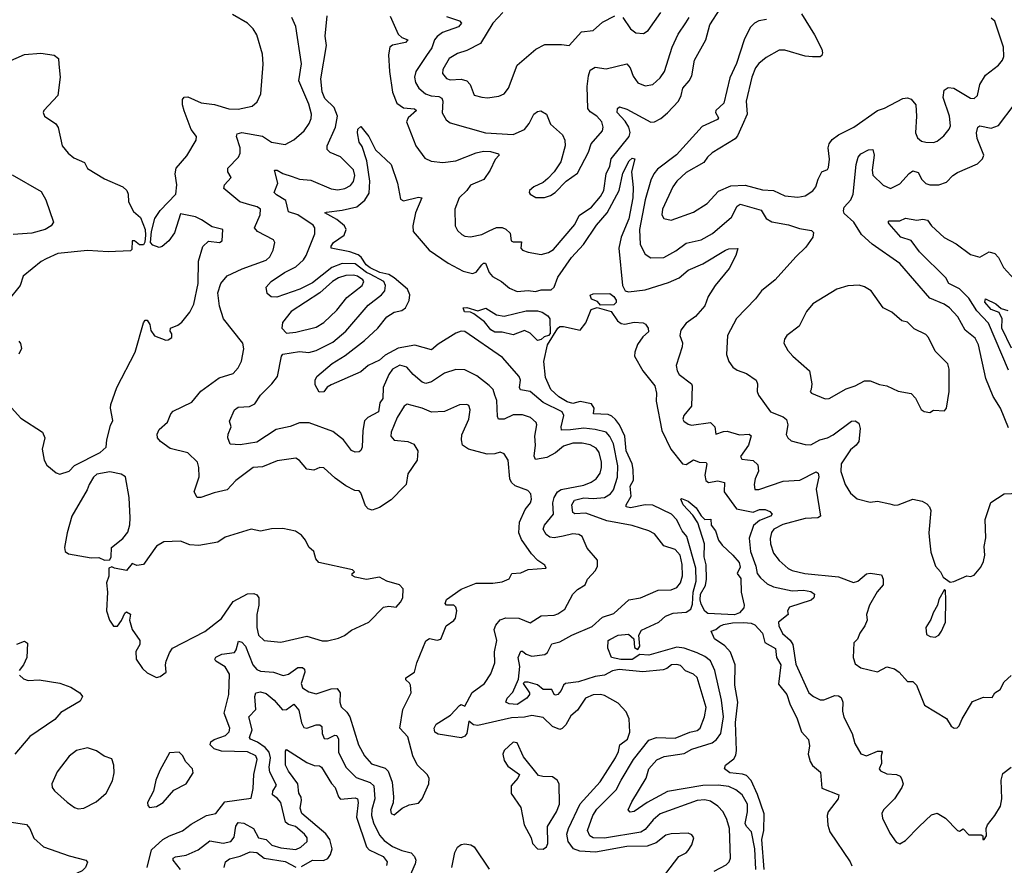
# Model space of a CAD drawing. Extents: x 1552033 to 1694788, y 811965 to 917215.
# Tile 47 of 256: x 1580630 to 1585926, y 839987 to 844533. Entities that reach past the tile are written whole.
import ezdxf

# ---------------------------------------------------------------- set-up
doc = ezdxf.new("R2010")
doc.units = 0

msp = doc.modelspace()

# ---------------------------------------------------------------- linework, layer by layer
at = {"layer": '0CON20XD'}
for points in [[(1582622.4, 844552.4), (1582665.6, 844455), (1582685, 844437.8), (1582718.1, 844425), (1582705, 844410), (1582635, 844396.7), (1582620.8, 844385), (1582614.4, 844345), (1582618.7, 844255), (1582634.4, 844144.4), (1582659.1, 844085), (1582695, 844059.4), (1582754.4, 844054.4), (1582764.2, 844045), (1582720, 844005), (1582710.6, 843985), (1582761.4, 843855), (1582809.6, 843789.6), (1582843.3, 843773.3), (1582905.4, 843765.4), (1582976.2, 843773.8), (1583085, 843816.9), (1583125, 843826.6), (1583162.5, 843825), (1583205, 843812.5), (1583208.8, 843805), (1583187.4, 843782.6), (1583161.1, 843725), (1583126.7, 843675), (1583055.5, 843644.5), (1583034.5, 843615), (1582993.3, 843575), (1582970.4, 843515), (1582971.5, 843425), (1582985, 843399.2), (1583008.3, 843378.3), (1583025, 843369.1), (1583055, 843365.4), (1583115, 843378.9), (1583155, 843398.9), (1583195.4, 843415.4), (1583225, 843415.4), (1583245, 843407.5), (1583268.1, 843385), (1583274.1, 843344.1), (1583285, 843338.8), (1583328.5, 843338.5), (1583325.5, 843305), (1583334.7, 843294.7), (1583365, 843283.6), (1583435, 843270.9), (1583475, 843282.5), (1583502.1, 843297.9), (1583616.9, 843433.1), (1583639.8, 843480.2), (1583705, 843524.6), (1583755, 843582.9), (1583771.6, 843615), (1583784.8, 843705), (1583804.7, 843745), (1583812, 843785), (1583908.4, 843905), (1583913.7, 843926.3), (1583907, 843955), (1583887.2, 843987.2), (1583843.8, 844035), (1583845, 844056.2), (1583855.9, 844064.1), (1583895, 844053.1), (1584025, 843982.9), (1584045, 843984.2), (1584077.8, 844002.2), (1584115, 844032.4), (1584173.2, 844095), (1584188.1, 844125), (1584197.1, 844165), (1584230.9, 844205), (1584245, 844232), (1584260.3, 844315), (1584320.9, 844425), (1584342.7, 844505), (1584398.3, 844591.7)], [(1580553.2, 842483.2), (1580635, 842391.2), (1580752, 842315), (1580764, 842285), (1580751.4, 842225), (1580761.4, 842165), (1580775, 842138.8), (1580825, 842096.7), (1580845, 842090), (1580895, 842106.2), (1580925, 842136.2), (1581062.7, 842207.3), (1581095.6, 842234.4), (1581097.5, 842275), (1581117.7, 842352.3), (1581130.7, 842379.3), (1581118, 842445), (1581120.8, 842465), (1581151.4, 842555), (1581251.1, 842745), (1581295, 842903.8), (1581305, 842917.5), (1581315, 842917.5), (1581330, 842895), (1581335, 842862.5), (1581355, 842833.3), (1581415, 842811.2), (1581427.7, 842812.3), (1581447.5, 842825), (1581447.5, 842845), (1581438.3, 842858.3), (1581440, 842875), (1581479.5, 842890.5), (1581502.7, 842907.3), (1581545, 842961.2), (1581566.7, 843003.3), (1581589.3, 843115), (1581591.1, 843235), (1581615.4, 843314.6), (1581645, 843342.5), (1581704.1, 843335.9), (1581719.2, 843345), (1581723.3, 843405), (1581665, 843420), (1581607.6, 843457.6), (1581575, 843472.9), (1581495, 843490), (1581461.7, 843388.3), (1581432.5, 843345), (1581396.1, 843313.9), (1581380.7, 843309.3), (1581345, 843321.2), (1581333.3, 843335), (1581339.2, 843395), (1581356.7, 843465), (1581385, 843507.5), (1581470, 843595), (1581475.7, 843645), (1581465.7, 843705), (1581470.8, 843735), (1581528.3, 843801.7), (1581578.6, 843885), (1581580, 843905), (1581552.4, 843942.4), (1581513.6, 844043.6), (1581505.5, 844075), (1581505.7, 844105), (1581515, 844117.5), (1581535, 844118.9), (1581605, 844086.9), (1581676.9, 844076.9), (1581755.5, 844054.5), (1581805, 844051.8), (1581880.9, 844069.1), (1581907.9, 844092.1), (1581927.5, 844135), (1581940, 844295), (1581935, 844347.5), (1581905, 844452.5), (1581885.8, 844485), (1581855, 844514.2), (1581775, 844561.4)], [(1581315.9, 839975), (1581339, 840071), (1581399.6, 840125), (1581435, 840145.7), (1581505, 840171.8), (1581552.1, 840207.9), (1581635, 840255.4), (1581685, 840265.5), (1581732.4, 840327.6), (1581875, 840348.8), (1581885, 840400), (1581889.1, 840475), (1581906.7, 840555), (1581900.7, 840575), (1581855, 840596.3), (1581715, 840600.4), (1581675, 840612.6), (1581654.6, 840635), (1581658.4, 840651.6), (1581676.2, 840663.8), (1581736.5, 840685), (1581756.1, 840705), (1581760.9, 840725), (1581729.1, 840805), (1581755.3, 840905), (1581758.1, 841015), (1581735, 841053.2), (1581684.7, 841084.7), (1581678.6, 841095), (1581684.1, 841105.9), (1581717.7, 841122.3), (1581785, 841131.8), (1581794.5, 841145), (1581807.5, 841192.5), (1581825, 841187.5), (1581845, 841165.4), (1581883.3, 841065), (1581905, 841040.3), (1581925, 841031.6), (1581995, 841025.9), (1582046.9, 841006.9), (1582075, 841014.7), (1582125, 841049.6), (1582150.8, 841050.8), (1582161.2, 841041.2), (1582164.1, 841025), (1582144, 840965), (1582151.7, 840941.7), (1582185, 840920.4), (1582225, 840908.2), (1582305, 840935.8), (1582336.9, 840936.9), (1582353.8, 840915), (1582351.2, 840865), (1582359.1, 840839.1), (1582390.1, 840810.1), (1582405.7, 840785.7), (1582451.6, 840635), (1582485.4, 840575), (1582522.6, 840532.6), (1582595, 840509.7), (1582612.5, 840492.5), (1582633.5, 840433.5), (1582641.2, 840355), (1582638, 840322), (1582623.9, 840285), (1582627.5, 840265), (1582645, 840259.2), (1582686.7, 840295), (1582725, 840312.2), (1582775, 840320.6), (1582794.5, 840345), (1582830, 840425), (1582833.3, 840455), (1582822, 840475), (1582767.5, 840527.5), (1582745.4, 840575), (1582716.9, 840676.9), (1582674.4, 840725), (1582690, 840825), (1582735.5, 840915), (1582731.9, 840955), (1582727, 840967), (1582706.2, 840985), (1582706.7, 840995), (1582754.2, 841025), (1582766.2, 841075), (1582815, 841194), (1582835, 841206.2), (1582875, 841196.7), (1582895, 841202.5), (1582923.3, 841275), (1582965, 841302.5), (1582974.5, 841315.5), (1582981.5, 841355), (1582976.7, 841375), (1582965, 841385.6), (1582924.8, 841384.8), (1582917.9, 841395), (1582925, 841415.4), (1583005, 841471.8), (1583085, 841503.3), (1583175, 841504.3), (1583225, 841511.2), (1583263, 841527), (1583277.5, 841555), (1583325, 841558.9), (1583365, 841576.5), (1583461.2, 841585), (1583455, 841600), (1583416.2, 841625), (1583382.4, 841662.4), (1583329.2, 841739.2), (1583315.3, 841775.3), (1583318.6, 841831.4), (1583349.4, 841900.6), (1583377.8, 841935), (1583383.3, 841955), (1583380, 841985), (1583362.5, 842002.5), (1583295, 842026.9), (1583276, 842046), (1583267.1, 842065), (1583257.8, 842165), (1583235, 842199.2), (1583215, 842208.6), (1583185, 842198.6), (1583145, 842198.1), (1583043.8, 842223.8), (1583012.5, 842245), (1583005.6, 842275), (1583007.9, 842302.1), (1583045.6, 842385), (1583053.5, 842435), (1583045, 842459.4), (1583035, 842464.4), (1582995, 842463.5), (1582915, 842427.5), (1582845, 842423.3), (1582795, 842444.4), (1582714.5, 842465.5), (1582697.5, 842455), (1582660.4, 842395), (1582627.5, 842315), (1582626.7, 842295), (1582645, 842272.5), (1582717.5, 842265), (1582750.6, 842250.6), (1582771.4, 842215), (1582768.1, 842165), (1582717.8, 842092.2), (1582708.9, 842035), (1582700.6, 842025), (1582628.5, 841951.5), (1582565, 841910), (1582525, 841895.6), (1582505, 841902.9), (1582490.5, 841920.5), (1582465, 841990), (1582455, 842000), (1582432.3, 842002.3), (1582385, 842027.5), (1582327.6, 842067.6), (1582265, 842123.8), (1582245, 842126), (1582211.7, 842111.7), (1582175, 842116), (1582135, 842163.8), (1582115, 842176), (1582015, 842160.9), (1581935, 842130), (1581885, 842126.4), (1581791.9, 842055), (1581745, 842006.4), (1581675, 841990), (1581604, 841964), (1581585, 841963.8), (1581568.6, 841995), (1581594.7, 842075.3), (1581593.5, 842125), (1581585.3, 842155.3), (1581535, 842204.7), (1581438.5, 842228.5), (1581386.3, 842266.3), (1581370.8, 842285), (1581370, 842305), (1581380.3, 842329.7), (1581425, 842370), (1581443.1, 842415), (1581455, 842429.4), (1581555, 842477.9), (1581603.5, 842536.5), (1581702.7, 842607.3), (1581778.3, 842631.7), (1581805, 842662), (1581823, 842697), (1581834.5, 842764.5), (1581829.5, 842795), (1581725.5, 842925.5), (1581703.7, 842993.7), (1581696.1, 843065), (1581712.3, 843115), (1581745, 843155.6), (1581825.8, 843194.2), (1581955, 843240.8), (1581975, 843258.8), (1581994, 843295), (1582001.5, 843335), (1581995, 843349.2), (1581908.6, 843395), (1581893.6, 843415), (1581922.4, 843485), (1581924.5, 843515), (1581907.4, 843527.4), (1581868, 843538), (1581813.4, 843553.4), (1581727.1, 843625), (1581731.9, 843645), (1581767.5, 843685), (1581750, 843715), (1581748.9, 843735), (1581805.9, 843794.1), (1581816.2, 843815), (1581816.5, 843845), (1581796.5, 843905), (1581799.5, 843920.5), (1581825, 843927.3), (1581935, 843908), (1581985, 843875.8), (1582057.4, 843862.6), (1582105, 843887.1), (1582160.4, 843935), (1582187.5, 843975), (1582197.9, 844002.1), (1582198.8, 844025), (1582185, 844079.2), (1582132.1, 844205), (1582146.3, 844296.3), (1582115, 844497.5), (1582094.4, 844545)], [(1582862.4, 840702.4), (1582859.2, 840725), (1582870.8, 840745), (1582947.8, 840795), (1582995, 840846.7), (1583005, 840851.2), (1583025, 840842.5), (1583063.7, 840916.3), (1583129.4, 840965), (1583165, 841017.1), (1583186.3, 841075), (1583183.5, 841135), (1583196.2, 841195), (1583182.6, 841255), (1583191.7, 841278.3), (1583213.7, 841306.3), (1583245, 841317.7), (1583315, 841315.8), (1583375, 841290), (1583435, 841328), (1583505, 841331.8), (1583525, 841339.5), (1583562.2, 841365), (1583605.8, 841444.2), (1583630.5, 841469.5), (1583671.4, 841495), (1583684.2, 841525), (1583727.6, 841572.4), (1583737.5, 841595), (1583737.3, 841627.3), (1583681.5, 841691.5), (1583655.7, 841755), (1583636.7, 841765), (1583605, 841769.2), (1583553.6, 841756.4), (1583505, 841748.4), (1583480.9, 841750.9), (1583461.8, 841765), (1583446.2, 841795), (1583452.1, 841815), (1583500.7, 841875), (1583497, 841935), (1583504, 841965), (1583522.7, 841995), (1583542.5, 842007.5), (1583665, 842031), (1583703.7, 842046.3), (1583730.3, 842065), (1583752.3, 842095), (1583759.6, 842125), (1583759.6, 842155), (1583746.7, 842206.7), (1583730, 842230), (1583698.2, 842248.2), (1583655, 842257.1), (1583605, 842255.9), (1583555, 842240.2), (1583512.3, 842205), (1583465, 842178.8), (1583405, 842168.5), (1583396.7, 842186.7), (1583404.8, 842245), (1583400, 842295), (1583411.5, 842355), (1583408, 842368), (1583377.5, 842395), (1583335, 842408.8), (1583285, 842409.6), (1583235, 842386.2), (1583205.5, 842385.5), (1583199.4, 842399.4), (1583195.9, 842485.9), (1583185.4, 842515), (1583176.4, 842545), (1583155, 842567.5), (1583088.1, 842618.1), (1583025, 842651.1), (1582975, 842652.2), (1582915, 842632.9), (1582845, 842587.1), (1582815, 842576.7), (1582795, 842584.4), (1582746.7, 842625), (1582711.5, 842665), (1582675, 842675.9), (1582635.4, 842655), (1582615.7, 842625), (1582584.8, 842555), (1582583.2, 842496.8), (1582566.9, 842473.1), (1582559.6, 842425), (1582501.9, 842395), (1582484.1, 842375.9), (1582475.4, 842325), (1582471.4, 842235), (1582465, 842216.7), (1582455, 842210), (1582435, 842207.5), (1582415, 842217.1), (1582370.7, 842275), (1582315, 842319.3), (1582186.4, 842366.4), (1582135, 842365.9), (1582085, 842346.5), (1582009.8, 842330.2), (1581905, 842262.5), (1581815, 842247.2), (1581762.1, 842252.1), (1581750, 842285), (1581751.4, 842305), (1581767.1, 842345), (1581758.6, 842375), (1581784.3, 842435), (1581805, 842449.5), (1581865, 842453.6), (1581895, 842468.8), (1581924.4, 842515), (1581985.7, 842575), (1582017.1, 842615), (1582038.2, 842725), (1582045.3, 842734.7), (1582135, 842750), (1582185.3, 842744.7), (1582225, 842755.3), (1582315, 842799.3), (1582385, 842859.1), (1582505, 842997.9), (1582576.4, 843055), (1582593.9, 843076.1), (1582597.3, 843105), (1582589.4, 843125), (1582515.5, 843165.5), (1582494.6, 843174.6), (1582435, 843220.4), (1582365, 843222.3), (1582308.2, 843201.8), (1582205, 843118.8), (1582136.5, 843085), (1582012.1, 843042.1), (1581982.7, 843042.7), (1581961.2, 843061.2), (1581956.2, 843095), (1581982, 843125), (1582054.2, 843175), (1582115, 843203.8), (1582156.9, 843243.1), (1582170.9, 843265), (1582217.4, 843382.6), (1582216.6, 843415), (1582207.9, 843427.9), (1582125, 843483.6), (1582075, 843500), (1582060.6, 843560.6), (1582010.9, 843590.9), (1581999.1, 843605), (1582018.2, 843655), (1582001.2, 843725), (1582015, 843724.3), (1582045.9, 843705.9), (1582095, 843689.7), (1582135, 843675.3), (1582195, 843671.2), (1582305, 843623.7), (1582341.7, 843618.3), (1582379.2, 843625), (1582408.7, 843641.3), (1582425, 843662.9), (1582432.9, 843695), (1582425, 843726.4), (1582355, 843795.8), (1582299.2, 843819.2), (1582283.1, 843835), (1582283.6, 843855), (1582327.7, 843955), (1582338.7, 844015), (1582321.5, 844061.5), (1582270.4, 844110.4), (1582256.7, 844145), (1582249.1, 844215), (1582279.7, 844395), (1582272.4, 844445), (1582282.8, 844555)], [(1582925, 844551.2), (1582996.4, 844526.4), (1583005.8, 844515), (1582990, 844495), (1582905, 844464.1), (1582875, 844442.5), (1582860.9, 844425), (1582847.1, 844382.9), (1582818.7, 844341.3), (1582760.4, 844255), (1582753.8, 844225), (1582758.8, 844195), (1582776.4, 844165), (1582811.9, 844135), (1582843.4, 844123.4), (1582885, 844120.5), (1582900.8, 844110.8), (1582906.4, 844095), (1582901.9, 844031.9), (1582924.5, 843995), (1582945, 843979.1), (1583135, 843925.9), (1583285, 843915.3), (1583345, 843942.4), (1583369.6, 843975), (1583395.2, 844024.8), (1583415, 844040), (1583433.1, 844043.1), (1583464.2, 844025), (1583485, 843971.2), (1583550, 843915), (1583562.9, 843885), (1583564.3, 843855), (1583540.7, 843769.3), (1583504.5, 843715.5), (1583470.9, 843679.1), (1583445, 843657.5), (1583395, 843634), (1583372, 843615), (1583370, 843605), (1583376.2, 843595), (1583406.9, 843576.9), (1583453.2, 843576.8), (1583485, 843588.1), (1583510.8, 843605), (1583568.8, 843665), (1583630.9, 843709.1), (1583688.9, 843821.1), (1583703.8, 843866.2), (1583764.4, 843935), (1583768.9, 843955), (1583760.5, 843985), (1583735, 844014.5), (1583698.2, 844038.2), (1583686.8, 844056.8), (1583682.4, 844175), (1583688.8, 844231.2), (1583698.8, 844261.2), (1583725, 844278.6), (1583785, 844270), (1583895, 844296.7), (1583913.8, 844275), (1583929.3, 844229.3), (1583955, 844193.1), (1583995, 844178.1), (1584035, 844185.7), (1584075, 844220.8), (1584098.2, 844255), (1584138.8, 844385), (1584172.1, 844455), (1584213.2, 844516.8), (1584230.8, 844545)], [(1583228.3, 844571.7), (1583175, 844514), (1583108.8, 844405), (1583035, 844367.5), (1582985, 844352.5), (1582939.2, 844325), (1582905.5, 844265), (1582905, 844243.8), (1582925, 844216.9), (1582945, 844210), (1583005, 844213.2), (1583034.7, 844204.7), (1583053.5, 844185), (1583075, 844128), (1583115, 844116.4), (1583146.2, 844113.8), (1583207.7, 844122.3), (1583236.7, 844135), (1583260, 844165), (1583305, 844288.8), (1583405.8, 844374.2), (1583455, 844400.8), (1583545, 844400.8), (1583585, 844394.2), (1583651.9, 844468.1), (1583715, 844475.6), (1583765, 844519.4), (1583831.2, 844555)], [(1583875, 844544.4), (1583915, 844484.4), (1583945, 844462.5), (1583985, 844458.9), (1584010, 844475), (1584078.8, 844571.2)], [(1584646.7, 844535), (1584605, 844526.9), (1584582, 844515), (1584558.9, 844491.1), (1584526.2, 844425), (1584485, 844298), (1584449.9, 844220.1), (1584417.5, 844085), (1584374, 844045), (1584372.7, 844035), (1584388.6, 844005), (1584383.8, 843996.2), (1584301.2, 843958.8), (1584162.6, 843807.4), (1584060.3, 843729.7), (1584040.8, 843705), (1584025, 843670.8), (1583994.1, 843565), (1583963.9, 843405), (1583966.8, 843325), (1583995, 843273.1), (1584025, 843252.5), (1584095.4, 843254.6), (1584159.2, 843290.8), (1584215, 843331.1), (1584295, 843349.3), (1584356.1, 843383.9), (1584458.3, 843471.7), (1584489, 843531), (1584505, 843541.8), (1584619.3, 843509.3), (1584645.3, 843465.3), (1584675, 843446.4), (1584765, 843431.2), (1584825, 843411.1), (1584889.2, 843399.2), (1584900, 843390), (1584895.5, 843364.5), (1584859.4, 843310.6), (1584805, 843258.8), (1584694.4, 843135.6), (1584620, 843075), (1584587.6, 843032.4), (1584485, 842926.2), (1584436.7, 842835), (1584432.8, 842732.8), (1584444.3, 842695), (1584465.5, 842665.5), (1584488.7, 842648.7), (1584540.3, 842630.3), (1584591.1, 842595), (1584598.5, 842575), (1584596.9, 842535), (1584604.4, 842515), (1584669.2, 842425), (1584737.4, 842397.4), (1584754.1, 842384.1), (1584762.1, 842355), (1584753.2, 842303.2), (1584762, 842285), (1584779.7, 842269.7), (1584855, 842249.4), (1584885, 842248.2), (1584934.7, 842275.3), (1584975, 842286), (1585005, 842302), (1585105, 842374.2), (1585125, 842375.8), (1585143.8, 842365), (1585150.6, 842335), (1585143.5, 842265), (1585129.5, 842245), (1585099.5, 842220.5), (1585049.1, 842145), (1585047.8, 842105), (1585071.1, 842035), (1585098.3, 841988.3), (1585135, 841957.5), (1585205, 841940), (1585245, 841945.6), (1585310.6, 841930.6), (1585335, 841922.5), (1585355, 841924.2), (1585435, 841956), (1585485, 841944), (1585510.3, 841930.3), (1585524.5, 841914.5), (1585530.6, 841895), (1585520, 841775), (1585523.3, 841735), (1585531.3, 841671.3), (1585555.8, 841595), (1585583.3, 841565), (1585597, 841537), (1585635, 841510), (1585655, 841512.5), (1585725, 841542.5), (1585745, 841540), (1585765, 841547.5), (1585800.5, 841589.5), (1585815, 841620), (1585822, 841655), (1585818.3, 841701.7), (1585827.7, 841747.7), (1585824.2, 841845.8), (1585853.1, 841936.9), (1585925.6, 841984.4), (1586045, 841988.8)], [(1584835, 844564.4), (1584905, 844451.4), (1584944.7, 844375), (1584948.4, 844355), (1584945, 844341.1), (1584935, 844333.2), (1584895, 844333.1), (1584855, 844337.9), (1584745, 844368.8), (1584715, 844369.2), (1584645, 844330.5), (1584605, 844298.5), (1584587.1, 844275), (1584568.2, 844225), (1584538.5, 844095), (1584544, 844025), (1584516.9, 843965), (1584491.5, 843908.5), (1584477.9, 843892.1), (1584355, 843817.3), (1584330.5, 843795), (1584310, 843765), (1584215, 843712.5), (1584165, 843665.6), (1584143.6, 843635), (1584087.3, 843515), (1584084.7, 843485), (1584095.4, 843465.4), (1584135, 843456.2), (1584255, 843499.1), (1584328.6, 843545), (1584389.4, 843610.6), (1584455, 843640.5), (1584533.1, 843643.1), (1584625, 843619.3), (1584685, 843614.6), (1584746.6, 843586.6), (1584815, 843578.7), (1584855, 843585.5), (1584896.5, 843613.5), (1584912.5, 843635), (1584925.7, 843675.7), (1584945, 843716.2), (1584975, 843728.8), (1584981.4, 843738.6), (1584986.9, 843783.1), (1584978.6, 843845), (1584984.1, 843865.9), (1585000.9, 843889.1), (1585035.3, 843914.7), (1585116.9, 843955), (1585244.8, 844045.2), (1585282.5, 844057.5), (1585379.8, 844110.2), (1585405, 844112.5), (1585425, 844106.5), (1585451.1, 844075), (1585454.5, 844015), (1585449.5, 843925), (1585458.9, 843898.9), (1585480.9, 843880.9), (1585504.6, 843874.6), (1585545, 843872.5), (1585565, 843880.9), (1585600.8, 843909.2), (1585630, 843945), (1585636.8, 843963.2), (1585631.6, 844015), (1585596.9, 844115), (1585602.9, 844155), (1585625, 844168.5), (1585655, 844166.1), (1585745, 844112), (1585765, 844108.8), (1585781.5, 844125), (1585794.7, 844185.3), (1585825, 844235.3), (1585895, 844288.9), (1585915.9, 844315), (1585923.6, 844335), (1585922.6, 844385), (1585875, 844525.4), (1585855, 844541.3)], [(1580565, 844306.9), (1580655, 844346.7), (1580744.2, 844354.2), (1580815, 844342.5), (1580837.5, 844325), (1580839.4, 844295), (1580846.7, 844225), (1580834, 844125), (1580760, 844045), (1580756.7, 844035), (1580763.3, 844015), (1580824.1, 843974.1), (1580836.4, 843953.6), (1580858, 843855), (1580890, 843815), (1580920.8, 843790.8), (1580978, 843765), (1580995, 843734), (1581085, 843678), (1581184.4, 843634.4), (1581205.6, 843615.6), (1581213.1, 843595), (1581215.6, 843555), (1581241.4, 843501.4), (1581279.7, 843469.7), (1581304.3, 843405), (1581306.2, 843375), (1581303, 843337), (1581295, 843322.5), (1581275, 843322.5), (1581247.5, 843345), (1581233.8, 843345), (1581233, 843297), (1581225, 843290), (1581105, 843285.6), (1580995, 843292.5), (1580835, 843275.6), (1580772.9, 843247.1), (1580745, 843232.9), (1580649.2, 843155), (1580632, 843105), (1580565, 843021.2)], [(1585948.7, 842338.7), (1585906.5, 842445), (1585867.3, 842507.3), (1585826.4, 842605), (1585787.5, 842785), (1585770.4, 842820.4), (1585715, 842864.4), (1585677.3, 842935), (1585631.1, 842985), (1585603.2, 843003.2), (1585525, 843036.7), (1585365, 843223.3), (1585215.9, 843325.9), (1585158.4, 843378.4), (1585116.5, 843445), (1585065, 843491.8), (1585060.5, 843505), (1585064.1, 843525), (1585100, 843565), (1585114.1, 843595), (1585128.9, 843755), (1585140, 843795), (1585155, 843812.2), (1585195, 843834.4), (1585218.8, 843835), (1585225.9, 843805), (1585215.3, 843725), (1585218.3, 843698.3), (1585275, 843644.3), (1585315, 843625.6), (1585365, 843650.9), (1585415, 843706.9), (1585435, 843720), (1585462.2, 843712.2), (1585481.9, 843675), (1585505, 843651.9), (1585525, 843645.7), (1585575, 843645.8), (1585615, 843660), (1585649.2, 843695), (1585675, 843711.1), (1585781.6, 843758.4), (1585809.5, 843785), (1585816.2, 843805), (1585780.7, 843895), (1585777.5, 843925), (1585784.1, 843955.9), (1585795, 843962.2), (1585855, 843950), (1585895, 843964.6), (1585980, 844075)], [(1582305, 842569.4), (1582283.1, 842556.9), (1582265, 842532), (1582241.4, 842531.4), (1582219.4, 842569.4), (1582219.6, 842595), (1582227.8, 842615), (1582311.1, 842685), (1582381.2, 842728.8), (1582485, 842808.9), (1582556, 842875), (1582604.8, 842935.2), (1582645, 842960.8), (1582685, 842970.2), (1582705, 842984.7), (1582724.4, 843024.4), (1582727.7, 843055), (1582716.2, 843085), (1582644.5, 843145), (1582615, 843163.4), (1582567.6, 843175), (1582515, 843198.6), (1582493.6, 843215), (1582466.3, 843256.3), (1582449.8, 843269.8), (1582405, 843286.1), (1582305.8, 843305), (1582305.5, 843315), (1582318, 843335), (1582374.4, 843375), (1582386.7, 843405), (1582376.7, 843425), (1582335, 843459.2), (1582271.4, 843495), (1582280.9, 843499.1), (1582365, 843509.1), (1582442.5, 843527.5), (1582486.7, 843563.3), (1582509.5, 843600.5), (1582513, 843665), (1582497.3, 843775), (1582471.2, 843851.2), (1582456.7, 843875), (1582446.7, 843925), (1582448.1, 843945), (1582465, 843960), (1582507.1, 843905), (1582543.8, 843833.8), (1582628, 843755), (1582662.7, 843655), (1582678.5, 843568.5), (1582695, 843559.5), (1582775, 843580), (1582793.3, 843575), (1582759.2, 843495), (1582744.4, 843425), (1582745.7, 843395), (1582832.1, 843295), (1582934.8, 843224.8), (1583015, 843181.8), (1583065, 843168.5), (1583085, 843176.2), (1583115, 843215.5), (1583125, 843224.4), (1583135, 843224.4), (1583154.6, 843175), (1583173.1, 843153.1), (1583221.4, 843125), (1583265, 843090), (1583305, 843072.3), (1583365, 843077.4), (1583405, 843072), (1583435, 843080.4), (1583488.2, 843081.8), (1583504.2, 843095.8), (1583525, 843148.9), (1583598.4, 843255), (1583662.3, 843325), (1583731.8, 843428.2), (1583790.4, 843495), (1583854.8, 843615), (1583875, 843708.5), (1583907.8, 843775), (1583925, 843788.7), (1583939.4, 843785), (1583921.6, 843715), (1583929.4, 843630.6), (1583927.8, 843575), (1583906.6, 843463.4), (1583866.1, 843365), (1583852.5, 843305), (1583872.3, 843105), (1583886.9, 843075), (1583905, 843069.4), (1583995, 843081.5), (1584119.1, 843120.9), (1584176.9, 843145), (1584225, 843186.4), (1584305, 843221.6), (1584426, 843295), (1584445, 843302.2), (1584492.5, 843302.5), (1584481.5, 843265), (1584445.6, 843195), (1584370.8, 843105), (1584333.2, 843045), (1584315, 842995.6), (1584265, 842937.7), (1584215, 842901.5), (1584185.5, 842865), (1584180, 842835), (1584195.6, 842795.6), (1584193.1, 842775), (1584160.6, 842675), (1584165.7, 842645), (1584177.5, 842625), (1584243.8, 842575), (1584247.8, 842565), (1584243.3, 842455), (1584201.9, 842405), (1584197.5, 842385), (1584202, 842375), (1584225, 842358.6), (1584243.7, 842353.7), (1584345, 842368.1), (1584370, 842345), (1584375, 842304.2), (1584415, 842319.5), (1584435, 842320.8), (1584501.8, 842301.8), (1584554.5, 842304.5), (1584565, 842295.8), (1584550.3, 842245), (1584507.1, 842185), (1584515, 842170.8), (1584575, 842163.6), (1584600.7, 842140.7), (1584604, 842106), (1584585.6, 842065), (1584580.5, 842035), (1584585, 842007.5), (1584605, 842007.1), (1584737.6, 842052.4), (1584827.1, 842057.1), (1584915, 842102), (1584925, 842096.2), (1584927.9, 842075), (1584915, 842010), (1584937.3, 841865), (1584924, 841855), (1584855, 841851.1), (1584735, 841819), (1584686.9, 841795), (1584673.5, 841776.5), (1584666.5, 841743.5), (1584668.8, 841715), (1584685, 841665.8), (1584715.6, 841625), (1584763.5, 841583.5), (1584785, 841571.5), (1584853.8, 841555), (1585035, 841538.5), (1585115, 841507.3), (1585137.8, 841515), (1585185, 841554.3), (1585205, 841558), (1585265, 841548), (1585275.4, 841525.4), (1585274.3, 841495), (1585242.6, 841457.4), (1585201.9, 841385), (1585185.7, 841335), (1585188.8, 841305), (1585176.2, 841275), (1585148.8, 841235), (1585137.5, 841202.5), (1585116.7, 841183.3), (1585113.1, 841105), (1585125, 841070.8), (1585155, 841048.5), (1585245, 841027.5), (1585295, 841054), (1585335, 841044), (1585361.2, 841025), (1585405, 840976), (1585435, 840975.6), (1585454.2, 840955), (1585497.9, 840847.9), (1585615, 840776.2), (1585641.2, 840735), (1585656.1, 840723.9), (1585673.6, 840726.4), (1585683.6, 840736.4), (1585700, 840775), (1585755, 840867.5), (1585815, 840891.2), (1585860.7, 840889.3), (1585876, 840914), (1585905, 840932.5), (1585926.1, 840973.9), (1585962.7, 841007.3)], [(1580588.9, 843698.9), (1580745, 843608.9), (1580771.1, 843565), (1580811.1, 843445), (1580798.6, 843425), (1580767.1, 843405), (1580695, 843386.1), (1580595, 843379.2)], [(1585949.7, 842649.7), (1585840.9, 842900.9), (1585777.8, 842967.8), (1585735, 843036.1), (1585685, 843086.2), (1585628.7, 843115), (1585612.6, 843145), (1585469.7, 843285), (1585425, 843346.9), (1585370, 843365), (1585306.7, 843435), (1585302.5, 843445), (1585307.5, 843452.5), (1585365, 843451.9), (1585395, 843467.1), (1585455, 843455.6), (1585488.2, 843461.8), (1585512.5, 843455), (1585535.5, 843425), (1585602.6, 843362.6), (1585668.3, 843328.3), (1585745, 843270.4), (1585795, 843256.9), (1585845, 843285.6), (1585875, 843276.7), (1585895, 843254.3), (1585921.7, 843201.7), (1586000.5, 843115)], [(1582065, 842848.8), (1582115, 842854.2), (1582225, 842880.8), (1582265.2, 842904.8), (1582335, 842971.5), (1582390.1, 843039.9), (1582471.2, 843105), (1582480.8, 843125), (1582475.4, 843135), (1582447.5, 843155), (1582425, 843159.1), (1582385, 843157.5), (1582345, 843145.2), (1582313.1, 843125), (1582244.6, 843065.4), (1582089.2, 842965), (1582042.9, 842905), (1582040.6, 842875), (1582065, 842848.8)], [(1585525, 842422), (1585545, 842433.8), (1585605, 842430), (1585616, 842445), (1585630.6, 842535), (1585629.5, 842655), (1585623.4, 842683.4), (1585555, 842750.8), (1585518.1, 842825), (1585505, 842840), (1585441.3, 842871.3), (1585405, 842908), (1585375, 842914.2), (1585320.8, 842960.8), (1585274.6, 842984.6), (1585210, 843075), (1585175, 843097.5), (1585146.4, 843106.4), (1585085, 843102.5), (1585025.6, 843084.4), (1584896, 843005), (1584862.5, 842965), (1584822, 842885), (1584756.2, 842835), (1584743.3, 842815), (1584740, 842795), (1584762, 842755), (1584788, 842725), (1584879.2, 842645), (1584891.2, 842575), (1584886.7, 842545), (1584882.5, 842535), (1584890, 842525), (1584962.5, 842495), (1584985, 842496.7), (1585075, 842549.1), (1585125, 842564.5), (1585175, 842590.9), (1585205, 842591.5), (1585255, 842571.2), (1585295, 842564.6), (1585355, 842535.6), (1585425, 842523.8), (1585448.7, 842498.7), (1585478.3, 842438.3), (1585495, 842426.7), (1585525, 842422)], [(1583755, 842999.1), (1583737.6, 843017.6), (1583705, 843030.3), (1583697.9, 843052.1), (1583715, 843059.5), (1583805, 843061.4), (1583825, 843045.4), (1583837.9, 843025), (1583837.5, 843012.5), (1583825, 843000.2), (1583755, 842999.1)], [(1585965, 842767.1), (1585913.2, 842875), (1585914.6, 842925), (1585899.3, 842959.3), (1585855, 842974.7), (1585821.4, 843015), (1585825, 843032.5), (1585880, 843005), (1585910, 842980), (1585945, 842970.5)], [(1583415, 842808.6), (1583375, 842847.8), (1583345, 842862.5), (1583285, 842839.1), (1583225, 842852.9), (1583185, 842853.9), (1583165, 842866.7), (1583129.8, 842909.8), (1583071.9, 842951.9), (1583055, 842960.5), (1583022.7, 842962.7), (1583016.2, 842983.8), (1583034.3, 842985.7), (1583095, 842968.6), (1583137, 842983), (1583195, 842946.9), (1583235, 842939.4), (1583355, 842967.3), (1583415, 842967.6), (1583440.9, 842960.9), (1583470.9, 842940.9), (1583481.1, 842925), (1583482.9, 842847.1), (1583475, 842836.2), (1583451.5, 842828.5), (1583435, 842814.3), (1583415, 842808.6)], [(1584275, 841129.4), (1584204.8, 841154.8), (1584165, 841159), (1584015, 841117.4), (1583965, 841121.2), (1583925, 841093.6), (1583863, 841093), (1583812.5, 841105), (1583793.3, 841155), (1583796, 841195), (1583805, 841201.4), (1583848.8, 841225), (1583905, 841230.4), (1583933.2, 841205), (1583937.5, 841157.5), (1583955, 841146.5), (1583965.5, 841165), (1583961.2, 841225), (1583975, 841251.3), (1584068.6, 841295), (1584103.1, 841326.9), (1584145, 841343.5), (1584215, 841348), (1584240.5, 841365), (1584249.1, 841390.9), (1584253.2, 841455), (1584268.9, 841515), (1584267.6, 841585), (1584218.1, 841755), (1584192.6, 841785), (1584181.1, 841811.1), (1584165.1, 841845.1), (1584135.3, 841875), (1584035, 841923.8), (1583995.2, 841925.2), (1583915, 841908.4), (1583892.9, 841915), (1583892.5, 841925), (1583918.9, 841971.1), (1583914.3, 842025), (1583932.3, 842057.7), (1583930.2, 842115), (1583923.7, 842145), (1583892.9, 842215), (1583884.9, 842294.9), (1583856.3, 842355), (1583835, 842383.2), (1583815, 842401.6), (1583795, 842410.2), (1583716.2, 842415), (1583719.7, 842445), (1583705, 842468), (1583645, 842481.1), (1583605, 842470), (1583575, 842479.4), (1583529.8, 842505), (1583487.3, 842545), (1583458.8, 842608.8), (1583449.5, 842695), (1583469.7, 842785), (1583524.6, 842875), (1583535, 842883.3), (1583555.3, 842884.7), (1583645, 842863.5), (1583675, 842904.4), (1583703.9, 842975), (1583736.5, 842986.5), (1583812.2, 842965), (1583844.7, 842914.7), (1583865, 842899.4), (1583885, 842897.1), (1583935, 842906.4), (1583983.4, 842903.4), (1583996.6, 842896.6), (1584010.8, 842875), (1584012, 842855), (1583981.1, 842828.9), (1583953.1, 842786.9), (1583938.2, 842745), (1583937.3, 842725), (1583982.5, 842645), (1584046.2, 842565), (1584055.4, 842525), (1584053.3, 842483.3), (1584083.3, 842325), (1584132.1, 842225), (1584195, 842145.5), (1584215, 842141.5), (1584255, 842166.2), (1584285, 842154), (1584323, 842153), (1584326.2, 842145), (1584314.7, 842084.7), (1584321.1, 842055), (1584334.5, 842044.5), (1584385, 842054.2), (1584421.1, 842045), (1584418.8, 841995), (1584485, 841902.9), (1584575, 841885.8), (1584609.5, 841900.5), (1584639.2, 841899.2), (1584665, 841890), (1584678, 841875), (1584668.8, 841865), (1584609.6, 841840.4), (1584576.4, 841813.6), (1584553.7, 841745), (1584560.4, 841675), (1584589, 841595), (1584596.1, 841556.1), (1584615, 841531.8), (1584650.3, 841500.3), (1584685, 841484.2), (1584785, 841463.5), (1584846.9, 841466.9), (1584885, 841458.4), (1584905.6, 841445), (1584902.2, 841425), (1584887.8, 841412.2), (1584771.1, 841375), (1584759.5, 841355), (1584763.3, 841335), (1584711.6, 841295), (1584712.9, 841275), (1584733.9, 841233.9), (1584775, 841196.9), (1584789.6, 841175), (1584805, 841068.6), (1584875.6, 840915), (1584899.2, 840895), (1584935, 840877.5), (1584955, 840877.5), (1585015, 840900), (1585035, 840897.8), (1585048.5, 840888.5), (1585057.5, 840865), (1585056.4, 840815), (1585062.6, 840782.6), (1585107.8, 840695), (1585122.6, 840642.6), (1585155, 840586.2), (1585185, 840576), (1585245, 840600), (1585265, 840600), (1585270, 840595), (1585263.8, 840576.2), (1585266, 840535), (1585253.3, 840505), (1585260, 840495), (1585295, 840478.9), (1585346, 840476), (1585365.4, 840465.4), (1585373.4, 840453.4), (1585383.1, 840425), (1585375.6, 840405), (1585336.4, 840343.6), (1585277.1, 840285), (1585266.9, 840265), (1585270.3, 840240.3), (1585310.3, 840160.3), (1585345, 840111.2), (1585365, 840102.5), (1585395, 840120.8), (1585468.6, 840195), (1585535, 840258.9), (1585565, 840266.9), (1585610.3, 840240.3), (1585675, 840173.8), (1585685, 840170), (1585705, 840182.5), (1585735, 840150), (1585801.7, 840151.7), (1585810, 840145), (1585810, 840125), (1585817.5, 840125), (1585830, 840145), (1585828.8, 840185), (1585835.8, 840205), (1585875.8, 840255), (1585905.5, 840305), (1585912.7, 840345), (1585909.5, 840445), (1585919.3, 840480.7), (1585963.3, 840515)], [(1584365, 839955.4), (1584430.5, 839989.5), (1584445.6, 840005), (1584453.5, 840025), (1584447.5, 840185), (1584434.1, 840234.1), (1584414, 840274), (1584384.7, 840304.7), (1584345, 840331.3), (1584315, 840338.2), (1584275, 840335.3), (1584075.5, 840264.5), (1584037.7, 840232.3), (1583995, 840179.3), (1583971.9, 840165), (1583775, 840133.3), (1583715.2, 840135.2), (1583696.2, 840146.2), (1583684.7, 840175), (1583712.7, 840255), (1583735, 840288), (1583837.6, 840392.4), (1583865, 840445.4), (1583931, 840555), (1584015, 840660), (1584055, 840674.3), (1584155, 840670), (1584235, 840703), (1584275, 840711.9), (1584291.1, 840725), (1584314.1, 840785), (1584323.2, 840835), (1584275, 840997.5), (1584255, 841014.4), (1584211.8, 841031.8), (1584185, 841060.6), (1584165, 841067.3), (1584136.7, 841065), (1584111.4, 841045), (1584091.5, 841038.5), (1583982.6, 841027.4), (1583855, 841040), (1583817.8, 841032.2), (1583775, 841010), (1583725, 841001.9), (1583635, 840974.3), (1583566.2, 840963.8), (1583554.6, 840955.4), (1583542.9, 840927.1), (1583525.3, 840904.7), (1583511.8, 840901.8), (1583504.4, 840905), (1583492.5, 840932.5), (1583445, 840931.5), (1583415, 840957.5), (1583365, 840972.5), (1583345, 840972.5), (1583337.5, 840965), (1583372.2, 840915), (1583372.1, 840905), (1583358.4, 840885), (1583305, 840851.2), (1583262.5, 840855), (1583245, 840864.2), (1583251.5, 840885), (1583281.9, 840918.1), (1583312.5, 840987.5), (1583320, 841055), (1583311.8, 841105), (1583325, 841138.8), (1583335, 841138.8), (1583355, 841121.8), (1583385, 841111.5), (1583455, 841120.9), (1583468.2, 841131.8), (1583491.7, 841178.3), (1583535, 841188.5), (1583599.4, 841225), (1583708.8, 841271.2), (1583765, 841320.6), (1583825, 841340.6), (1583906.2, 841413.8), (1583970, 841425), (1584065, 841466.2), (1584135, 841468.2), (1584165, 841480.9), (1584184.7, 841505), (1584195, 841542.5), (1584193.4, 841605), (1584182.6, 841655), (1584155, 841684.7), (1584095.6, 841705), (1584045, 841769.2), (1584015, 841785.6), (1583923.6, 841813.6), (1583788.9, 841838.9), (1583675, 841879.6), (1583616.6, 841876.6), (1583605, 841883.3), (1583600, 841925), (1583615, 841949.3), (1583665, 841961.9), (1583715, 841958.8), (1583775, 841965.2), (1583808.4, 841985), (1583824, 842006), (1583844.7, 842074.7), (1583847.8, 842135), (1583823.6, 842253.6), (1583805, 842292.9), (1583785.4, 842315), (1583725, 842330.2), (1583665, 842336.5), (1583592.1, 842327.9), (1583545, 842326), (1583542.5, 842345), (1583557.2, 842405), (1583547.3, 842425), (1583445, 842475.7), (1583375, 842534.2), (1583323.6, 842543.6), (1583317.7, 842555), (1583323.2, 842595), (1583316.5, 842615), (1583227.6, 842717.6), (1583025, 842857.3), (1583005, 842858.5), (1582975, 842848.7), (1582881.4, 842788.6), (1582845, 842757.8), (1582755, 842783.8), (1582665, 842767.2), (1582595, 842730.3), (1582565, 842702.5), (1582504, 842675), (1582465, 842639.4), (1582305, 842569.4)], [(1580624.2, 842805), (1580633.2, 842793.2), (1580640, 842765), (1580624.5, 842735.5)], [(1581085, 841627.5), (1581115, 841630), (1581122.5, 841645), (1581123.3, 841695), (1581185, 841743.8), (1581211.7, 841778.3), (1581222.5, 841817.5), (1581224.5, 841855), (1581219.2, 841965), (1581199.2, 842075), (1581175, 842089.4), (1581115, 842102), (1581045, 842090), (1581026.4, 842073.6), (1581003.3, 842035), (1580993.3, 842005), (1580910, 841865), (1580884.2, 841775), (1580871.2, 841695), (1580873.9, 841673.9), (1580892, 841662), (1581015, 841640.8), (1581055, 841642.5), (1581085, 841627.5)], [(1584475, 841333.9), (1584330.8, 841340.8), (1584315, 841353.5), (1584295, 841391.2), (1584289.5, 841415), (1584291.8, 841445), (1584318.8, 841491.2), (1584324.8, 841525), (1584322.1, 841602.1), (1584310.9, 841645), (1584314, 841716), (1584277.8, 841827.8), (1584250.2, 841870.2), (1584199.5, 841925), (1584186.7, 841955), (1584190.5, 841959.5), (1584225.3, 841945.3), (1584268.9, 841908.9), (1584295, 841866.2), (1584315, 841846.2), (1584348.3, 841848.3), (1584350, 841815), (1584373.3, 841785), (1584389.2, 841735), (1584408.3, 841708.3), (1584466.9, 841655), (1584500, 841615), (1584505, 841590), (1584490, 841555), (1584508.9, 841528.9), (1584511.5, 841455), (1584527.8, 841385), (1584525, 841372), (1584501.8, 841345), (1584475, 841333.9)], [(1581365, 840997.5), (1581385, 841002.5), (1581417.5, 841025), (1581413.3, 841065), (1581417.5, 841085), (1581435, 841130), (1581452.5, 841155), (1581626.1, 841243.9), (1581715, 841314.4), (1581778.1, 841405), (1581855, 841447.1), (1581888.8, 841448.8), (1581905, 841440.6), (1581915.5, 841425), (1581915.5, 841385), (1581905.4, 841335), (1581906.1, 841265), (1581915, 841224.3), (1581945.5, 841195.5), (1582035, 841187.5), (1582175, 841218.5), (1582255.9, 841194.1), (1582285, 841194), (1582345, 841208), (1582377, 841223), (1582415, 841251.2), (1582507.5, 841295), (1582587.5, 841375), (1582615, 841380), (1582655, 841374), (1582677.7, 841402.3), (1582690, 841425), (1582693, 841473), (1582672.5, 841495), (1582605, 841514), (1582565.4, 841535.4), (1582495, 841523.3), (1582435, 841536.7), (1582417.5, 841545), (1582417.5, 841555), (1582430, 841565), (1582420, 841575), (1582238.8, 841615), (1582222.9, 841635), (1582211.2, 841675), (1582185, 841697.5), (1582168, 841735), (1582145, 841761.2), (1582113.2, 841783.2), (1582045, 841797.1), (1581984.3, 841795.7), (1581925, 841784), (1581875, 841794), (1581735, 841751.2), (1581695, 841724.2), (1581593.9, 841706.1), (1581545, 841710.8), (1581495, 841729.2), (1581405, 841726.2), (1581365, 841703.3), (1581295, 841603.8), (1581259.3, 841599.3), (1581235, 841610), (1581205, 841572.5), (1581140, 841585), (1581125, 841592.5), (1581110, 841585), (1581109.3, 841540.7), (1581096.2, 841505), (1581101.2, 841455), (1581096.7, 841355), (1581112.5, 841305), (1581133.6, 841273.6), (1581155, 841272.5), (1581177.7, 841302.3), (1581195, 841342.5), (1581205, 841350), (1581225, 841337.5), (1581221.2, 841305), (1581233.8, 841255), (1581276.2, 841195), (1581276.7, 841175), (1581254.1, 841135.9), (1581256.2, 841095), (1581290, 841045), (1581315, 841021.2), (1581365, 840997.5)], [(1585555, 841213.8), (1585573.3, 841225), (1585588.8, 841245), (1585610, 841295), (1585612.5, 841415), (1585610, 841465), (1585605, 841470), (1585574.1, 841415.9), (1585566.7, 841385), (1585543.8, 841345), (1585531.7, 841308.3), (1585504.2, 841265), (1585508.3, 841228.3), (1585527.7, 841217.7), (1585555, 841213.8)], [(1584633.8, 839965), (1584622.8, 840125), (1584632.1, 840175), (1584633.8, 840263.8), (1584598, 840368), (1584563.8, 840443.8), (1584539.3, 840469.3), (1584517.4, 840477.4), (1584450, 840485), (1584422, 840505), (1584426.2, 840525), (1584470.8, 840559.2), (1584481.4, 840578.6), (1584485.3, 840605), (1584480, 840755), (1584493.2, 840865), (1584477.5, 840955), (1584477.9, 841065), (1584453.4, 841133.4), (1584423.3, 841166.7), (1584367.8, 841205), (1584348.8, 841245), (1584375, 841254.4), (1584396.4, 841273.6), (1584415, 841281.1), (1584465, 841291.2), (1584525, 841293.1), (1584565, 841288.9), (1584585, 841280.6), (1584625.7, 841235), (1584638.9, 841185), (1584695, 841153.1), (1584700.4, 841105), (1584724.7, 841064.7), (1584711.1, 840961.1), (1584755.7, 840905), (1584772.6, 840855), (1584812.4, 840775), (1584835, 840704.2), (1584873.2, 840663.2), (1584878.6, 840628.6), (1584870.5, 840585), (1584881.6, 840545), (1584895, 840523.4), (1584937.4, 840487.4), (1584945, 840402.5), (1585036.2, 840365), (1585033.3, 840345), (1584978.8, 840275), (1584974, 840255), (1584976.5, 840203.5), (1584987.4, 840167.4), (1585097.5, 840005), (1585105.7, 839984.3)], [(1580615, 841176), (1580655, 841192.5), (1580671.7, 841181.7), (1580668.8, 841105), (1580650, 841065), (1580626, 841035)], [(1584590, 839965), (1584584.4, 840075), (1584566.1, 840166.1), (1584539.5, 840195), (1584532.1, 840212.1), (1584544.8, 840275), (1584545.7, 840315), (1584516.1, 840366.1), (1584482.6, 840392.6), (1584445, 840409.8), (1584387.5, 840417.5), (1584304.3, 840415.7), (1584115, 840383.4), (1584005, 840324.6), (1583935, 840276.9), (1583912.9, 840272.9), (1583902.5, 840285), (1583922.1, 840327.9), (1583999.2, 840455), (1584015, 840505.6), (1584056.4, 840553.6), (1584097.4, 840572.6), (1584205, 840588.6), (1584245, 840611.4), (1584354.8, 840645.2), (1584377.3, 840662.7), (1584401.2, 840695), (1584415.5, 840785.5), (1584405.2, 840875), (1584369.4, 841035), (1584346.4, 841086.4), (1584315, 841110.2), (1584275, 841129.4)], [(1580628.8, 841008.8), (1580649.3, 840989.3), (1580675, 840981.2), (1580735, 840984.4), (1580845, 840966.9), (1580905, 840944), (1580953.3, 840915), (1580967.5, 840895), (1580955, 840870), (1580850.9, 840809.1), (1580818.3, 840771.7), (1580685, 840678.9), (1580603.1, 840585)], [(1581495.2, 839965.2), (1581455.6, 840015), (1581454.4, 840025), (1581466.9, 840033.1), (1581525, 840040.8), (1581589.7, 840070.3), (1581651.8, 840118.2), (1581725, 840105.3), (1581765, 840114.1), (1581782.6, 840137.4), (1581793, 840197), (1581805, 840216.5), (1581835, 840213.2), (1581886.7, 840185), (1581914.9, 840134.9), (1581955.3, 840125.3), (1581985.5, 840095.5), (1582035, 840081), (1582115, 840072.2), (1582142.2, 840085), (1582175.6, 840115), (1582176.5, 840135), (1582160.9, 840155), (1582113.8, 840195), (1582075, 840207.1), (1582059.2, 840219.2), (1582033.6, 840325), (1582015, 840348.2), (1581989.1, 840365), (1581991.2, 840385), (1582012, 840418), (1581975, 840487.1), (1581971.6, 840515), (1581979.4, 840565), (1581972.4, 840595), (1581950.6, 840620.6), (1581909.2, 840649.2), (1581870.6, 840665), (1581865.4, 840675), (1581880.3, 840715), (1581862.9, 840785), (1581900.4, 840825), (1581894.6, 840895.4), (1581900, 840915), (1581925, 840920), (1581955, 840910.8), (1581998.9, 840875), (1582043.3, 840823.3), (1582065, 840825.5), (1582105, 840853.6), (1582131, 840821), (1582145, 840753.8), (1582157.8, 840727.8), (1582175, 840723.8), (1582225, 840742.3), (1582245, 840742.5), (1582255, 840734), (1582256.4, 840695), (1582268, 840668), (1582285, 840666.2), (1582325, 840686.2), (1582336.5, 840685), (1582345.2, 840665.2), (1582345.3, 840595), (1582384.8, 840514.8), (1582439.6, 840459.6), (1582515, 840432.1), (1582535.3, 840415), (1582540.4, 840345), (1582523.8, 840286.2), (1582522.3, 840255), (1582533, 840215), (1582565, 840148.2), (1582590.4, 840120.4), (1582635, 840088.4), (1582685, 840066.2), (1582735, 840054.4), (1582754.4, 840035), (1582760, 840015), (1582757.3, 839995), (1582718.5, 839905)], [(1584105, 839942.9), (1584175, 840033.8), (1584215, 840054.2), (1584225, 840066.2), (1584245, 840096.7), (1584255.7, 840135), (1584245, 840151.2), (1584225, 840159.2), (1584135, 840155.6), (1584105, 840148.9), (1584052.8, 840107.2), (1584005, 840089.3), (1583895, 840088.1), (1583727.4, 840057.4), (1583643.8, 840063.8), (1583608.1, 840075), (1583580.6, 840115), (1583573.8, 840155), (1583581.1, 840185), (1583645, 840317.9), (1583751.8, 840435), (1583834.7, 840565), (1583851.8, 840598.2), (1583858.1, 840635), (1583899.1, 840665), (1583912.6, 840702.6), (1583907.5, 840775), (1583892.3, 840812.3), (1583848.8, 840858.8), (1583775, 840900), (1583755, 840905.6), (1583715, 840904.3), (1583674.3, 840885), (1583629.5, 840820.5), (1583595, 840791.1), (1583567.6, 840742.4), (1583548.3, 840721.7), (1583535, 840716.7), (1583495, 840733.1), (1583445, 840780.9), (1583385, 840792.8), (1583345, 840783.5), (1583275, 840780.4), (1583095, 840738.1), (1583071.4, 840741.4), (1583045, 840762.5), (1583035.2, 840694.8), (1583025, 840680.8), (1583005, 840672.8), (1582881.7, 840691.7), (1582862.4, 840702.4)], [(1580945, 840290.8), (1580975, 840294.2), (1581041.7, 840328.3), (1581094.2, 840375), (1581128.9, 840441.1), (1581137.5, 840485), (1581136.2, 840525), (1581125, 840560), (1581084.3, 840574.3), (1581043, 840603), (1580995, 840618.6), (1580935, 840604.3), (1580896.4, 840573.6), (1580830.5, 840489.5), (1580802.5, 840425), (1580804, 840405), (1580816.6, 840386.6), (1580885, 840325.6), (1580925, 840297.5), (1580945, 840290.8)], [(1582145, 839980.8), (1582205, 840014.8), (1582263.7, 840013.7), (1582286.6, 840023.4), (1582302.4, 840045), (1582309.8, 840075), (1582298.1, 840125), (1582276.1, 840156.1), (1582147.1, 840265), (1582138.2, 840295), (1582145.3, 840335.3), (1582143.1, 840353.1), (1582130.4, 840375), (1582125.2, 840425), (1582075, 840493.8), (1582059.7, 840525), (1582058.8, 840601.2), (1582065, 840610), (1582175, 840539.2), (1582213.4, 840523.4), (1582242.4, 840522.4), (1582253.9, 840513.9), (1582306.3, 840426.3), (1582326, 840405), (1582344.7, 840355), (1582355, 840342.7), (1582435, 840349.1), (1582447.1, 840345), (1582450.7, 840325), (1582441.6, 840245), (1582495, 840086.4), (1582510.3, 840070.3), (1582585, 840034.4), (1582606.8, 840005), (1582603.6, 839986.4)], [(1583445, 840073.8), (1583464.2, 840085.8), (1583470.8, 840105), (1583468.8, 840195), (1583516.8, 840275), (1583532.9, 840315), (1583532, 840425), (1583521.2, 840445), (1583495, 840462.9), (1583444, 840464), (1583420.7, 840470.7), (1583339.5, 840569.5), (1583306, 840645), (1583285, 840649.2), (1583236, 840605), (1583228.8, 840585), (1583235, 840550), (1583255, 840520), (1583317.5, 840475), (1583310, 840455), (1583273.3, 840415), (1583273.6, 840373.6), (1583325, 840297.5), (1583344.3, 840205), (1583381.2, 840135), (1583388, 840105), (1583415, 840076), (1583445, 840073.8)], [(1581328.3, 840298.3), (1581365, 840303.3), (1581401.2, 840325), (1581458.7, 840391.3), (1581524.3, 840425), (1581562, 840485), (1581558.8, 840505), (1581522.6, 840542.6), (1581505, 840576.7), (1581487.5, 840595), (1581435, 840592.5), (1581382.7, 840497.3), (1581361.4, 840445), (1581350, 840385), (1581316.7, 840325), (1581318.3, 840308.3), (1581328.3, 840298.3)], [(1580561.9, 840221.9), (1580665.7, 840205.7), (1580684.6, 840185), (1580705, 840133.3), (1580757.2, 840087.2), (1580895, 840038.2), (1580985.5, 840015.5), (1580993.9, 840003.9), (1580982.9, 839975), (1580965, 839957.1), (1580888.3, 839921.7), (1580829.7, 839870.3), (1580798.8, 839821.2), (1580807.1, 839765), (1580799.5, 839750.5), (1580740, 839755), (1580730, 839745), (1580730, 839735), (1580740, 839725), (1580735, 839720), (1580705, 839717.5), (1580665, 839697.5), (1580640, 839665), (1580575, 839640)], [(1582954.2, 839975), (1582970.6, 840055), (1582985, 840084), (1583005, 840098.9), (1583025, 840102.5), (1583056.4, 840096.4), (1583075, 840086), (1583155, 839965.7)], [(1581730, 839975), (1581736.7, 840005), (1581758.5, 840021.5), (1581815, 840036), (1581869.2, 840059.2), (1581905, 840055.3), (1581945, 840024.8), (1582057.5, 840007.5), (1582115, 839977.2)]]:
    msp.add_lwpolyline(points, dxfattribs=at)

doc.saveas('drawing.dxf')
